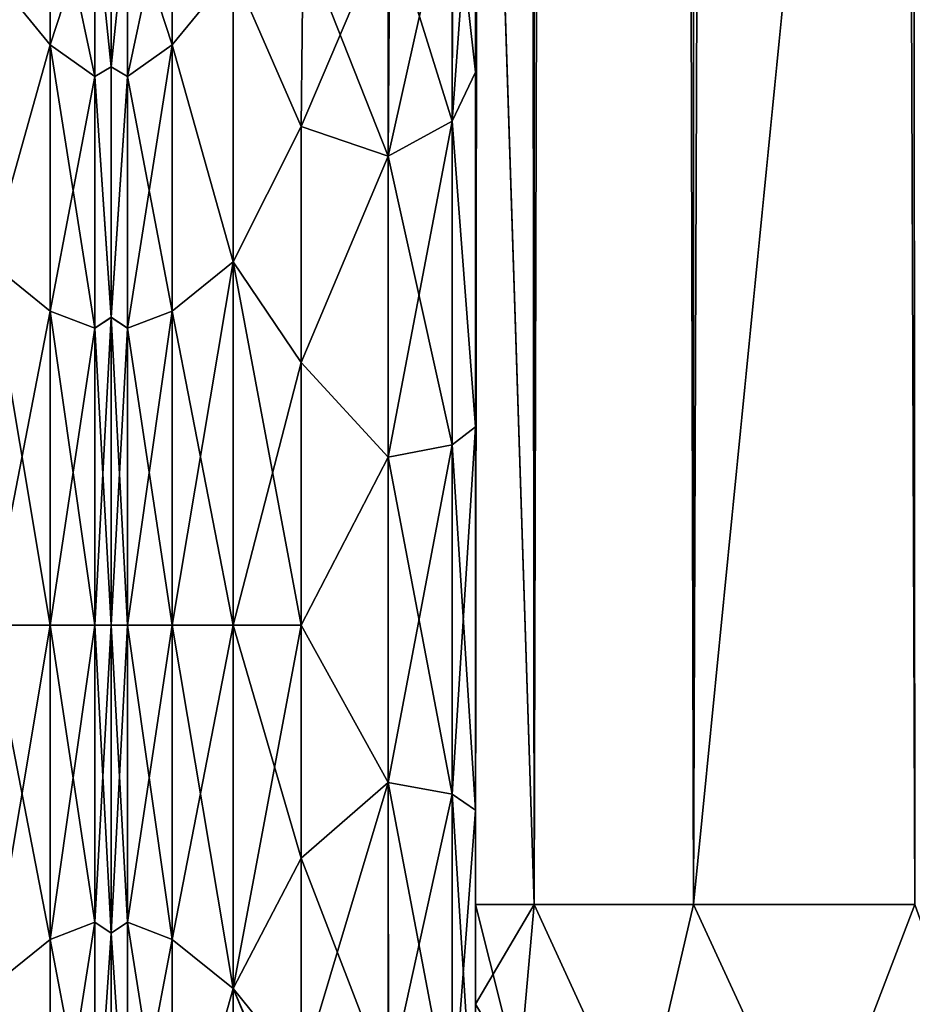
# Model space of a CAD drawing. Extents: x -23 to 470, y -1800 to 0.
# Tile 22 of 213: x 43 to 69, y -1783 to -1755. Entities that reach past the tile are written whole.
import ezdxf

# ---------------------------------------------------------------- set-up
doc = ezdxf.new("R2010")
doc.units = 0
doc.header["$LTSCALE"] = 61.997326
for name, color, linetype in [('10', 7, 'CONTINUOUS'), ('14', 7, 'CONTINUOUS'), ('15', 7, 'CONTINUOUS'), ('16', 7, 'CONTINUOUS'), ('17', 7, 'CONTINUOUS'), ('18', 7, 'CONTINUOUS'), ('42', 7, 'CONTINUOUS'), ('44', 7, 'CONTINUOUS'), ('47', 7, 'CONTINUOUS'), ('49', 7, 'CONTINUOUS'), ('56', 7, 'CONTINUOUS'), ('57', 7, 'CONTINUOUS'), ('659', 7, 'CONTINUOUS'), ('702', 7, 'CONTINUOUS'), ('703', 7, 'CONTINUOUS')]:
    doc.layers.add(name, color=color, linetype=linetype)

msp = doc.modelspace()

# ---------------------------------------------------------------- linework, layer by layer
at = {"layer": '10', "linetype": 'CONTINUOUS'}
for points in [[(56.45, -1782.865, -81.431), (56.45, -1783.734, -81), (56.45, -1728.15, -82), (56.45, -1782.865, -81.431)], [(56.45, -1728.15, -82), (56.45, -1783.734, -81), (56.45, -1736.981, -79.992), (56.45, -1728.15, -82)], [(56.45, -1780, -82), (56.45, -1782.865, -81.431), (56.45, -1728.15, -82), (56.45, -1780, -82)], [(56.45, -1728.15, 82), (56.45, -1736.977, 79.993), (56.45, -1780, 82), (56.45, -1728.15, 82)], [(56.45, -1736.809, 39.075), (56.45, -1743.904, 33.617), (56.45, -1787.5, 74.5), (56.45, -1736.809, 39.075)], [(56.45, -1736.981, 43.008), (56.45, -1736.809, 39.075), (56.45, -1787.5, 74.5), (56.45, -1736.981, 43.008)], [(56.45, -1736.812, -39.073), (56.45, -1736.977, -43.007), (56.45, -1777.3, -28.508), (56.45, -1736.812, -39.073)], [(56.45, -1743.907, -33.613), (56.45, -1736.812, -39.073), (56.45, -1777.3, -28.508), (56.45, -1743.907, -33.613)], [(56.45, -1736.977, -43.007), (56.45, -1744.158, -48.695), (56.45, -1777.3, -28.508), (56.45, -1736.977, -43.007)], [(56.45, -1736.977, 79.993), (56.45, -1744.158, 74.305), (56.45, -1785.305, 79.801), (56.45, -1736.977, 79.993)], [(56.45, -1780, 82), (56.45, -1736.977, 79.993), (56.45, -1782.865, 81.431), (56.45, -1780, 82)], [(56.45, -1782.865, 81.431), (56.45, -1736.977, 79.993), (56.45, -1783.734, 81), (56.45, -1782.865, 81.431)], [(56.45, -1783.734, 81), (56.45, -1736.977, 79.993), (56.45, -1785.305, 79.801), (56.45, -1783.734, 81)], [(56.45, -1786.933, -77.36), (56.45, -1787.5, -74.5), (56.45, -1736.981, -79.992), (56.45, -1786.933, -77.36)], [(56.45, -1736.981, -79.992), (56.45, -1787.5, -74.5), (56.45, -1744.161, -74.301), (56.45, -1736.981, -79.992)], [(56.45, -1786.5, -78.234), (56.45, -1786.933, -77.36), (56.45, -1736.981, -79.992), (56.45, -1786.5, -78.234)], [(56.45, -1785.305, -79.801), (56.45, -1786.5, -78.234), (56.45, -1736.981, -79.992), (56.45, -1785.305, -79.801)], [(56.45, -1783.734, -81), (56.45, -1785.305, -79.801), (56.45, -1736.981, -79.992), (56.45, -1783.734, -81)], [(56.45, -1744.161, 48.699), (56.45, -1736.981, 43.008), (56.45, -1787.5, 74.5), (56.45, -1744.161, 48.699)], [(56.45, -1743.904, 33.617), (56.45, -1747.988, 25.654), (56.45, -1766.309, 28.436), (56.45, -1743.904, 33.617)], [(56.45, -1787.5, 74.5), (56.45, -1743.904, 33.617), (56.45, -1777.301, 28.507), (56.45, -1787.5, 74.5)], [(56.45, -1777.301, 28.507), (56.45, -1743.904, 33.617), (56.45, -1766.309, 28.436), (56.45, -1777.301, 28.507)], [(56.45, -1747.989, -25.65), (56.45, -1743.907, -33.613), (56.45, -1766.308, -28.436), (56.45, -1747.989, -25.65)], [(56.45, -1766.308, -28.436), (56.45, -1743.907, -33.613), (56.45, -1777.3, -28.508), (56.45, -1766.308, -28.436)], [(56.45, -1748.128, -56.917), (56.45, -1787.5, -24.51), (56.45, -1744.158, -48.695), (56.45, -1748.128, -56.917)], [(56.45, -1744.158, -48.695), (56.45, -1787.5, -24.51), (56.45, -1777.3, -28.508), (56.45, -1744.158, -48.695)], [(56.45, -1744.158, 74.305), (56.45, -1748.128, 66.083), (56.45, -1787.5, 74.5), (56.45, -1744.158, 74.305)], [(56.45, -1785.305, 79.801), (56.45, -1744.158, 74.305), (56.45, -1786.5, 78.234), (56.45, -1785.305, 79.801)], [(56.45, -1786.5, 78.234), (56.45, -1744.158, 74.305), (56.45, -1786.933, 77.36), (56.45, -1786.5, 78.234)], [(56.45, -1786.933, 77.36), (56.45, -1744.158, 74.305), (56.45, -1787.5, 74.5), (56.45, -1786.933, 77.36)], [(56.45, -1787.5, -74.5), (56.45, -1787.5, -24.51), (56.45, -1744.161, -74.301), (56.45, -1787.5, -74.5)], [(56.45, -1744.161, -74.301), (56.45, -1787.5, -24.51), (56.45, -1748.129, -66.079), (56.45, -1744.161, -74.301)], [(56.45, -1748.129, 56.921), (56.45, -1744.161, 48.699), (56.45, -1787.5, 74.5), (56.45, -1748.129, 56.921)], [(56.45, -1747.988, 25.654), (56.45, -1748.297, 16.708), (56.45, -1756.145, 24.276), (56.45, -1747.988, 25.654)], [(56.45, -1766.309, 28.436), (56.45, -1747.988, 25.654), (56.45, -1756.145, 24.276), (56.45, -1766.309, 28.436)], [(56.45, -1748.297, -16.708), (56.45, -1747.989, -25.65), (56.45, -1756.145, -24.276), (56.45, -1748.297, -16.708)], [(56.45, -1756.145, -24.276), (56.45, -1747.989, -25.65), (56.45, -1766.308, -28.436), (56.45, -1756.145, -24.276)], [(56.45, -1748.129, -66.079), (56.45, -1787.5, -24.51), (56.45, -1748.128, -56.917), (56.45, -1748.129, -66.079)], [(56.45, -1748.128, 66.083), (56.45, -1748.129, 56.921), (56.45, -1787.5, 74.5), (56.45, -1748.128, 66.083)], [(56.45, -1787.5, 24.51), (56.45, -1787.5, 74.5), (56.45, -1777.301, 28.507), (56.45, -1787.5, 24.51)]]:
    msp.add_3dface(points, dxfattribs=at)
at = {"layer": '14', "linetype": 'CONTINUOUS'}
for points in [[(46, -1752.022, -4.582), (46, -1755.991, -12.803), (46, -1791.978, -4.582), (46, -1752.022, -4.582)], [(46, -1752.022, 4.582), (46, -1752.022, -4.582), (46, -1791.978, -4.582), (46, -1752.022, 4.582)], [(46, -1755.991, 12.803), (46, -1752.022, 4.582), (46, -1788.009, 12.803), (46, -1755.991, 12.803)], [(46, -1788.009, 12.803), (46, -1752.022, 4.582), (46, -1791.978, 4.582), (46, -1788.009, 12.803)], [(46, -1791.978, 4.582), (46, -1752.022, 4.582), (46, -1791.978, -4.582), (46, -1791.978, 4.582)], [(46, -1755.991, -12.803), (46, -1763.173, -18.494), (46, -1788.009, -12.803), (46, -1755.991, -12.803)], [(46, -1791.978, -4.582), (46, -1755.991, -12.803), (46, -1788.009, -12.803), (46, -1791.978, -4.582)], [(46, -1763.174, 18.494), (46, -1755.991, 12.803), (46, -1780.827, 18.494), (46, -1763.174, 18.494)], [(46, -1780.827, 18.494), (46, -1755.991, 12.803), (46, -1788.009, 12.803), (46, -1780.827, 18.494)], [(46, -1763.173, -18.494), (46, -1772, -20.5), (46, -1780.826, -18.494), (46, -1763.173, -18.494)], [(46, -1788.009, -12.803), (46, -1763.173, -18.494), (46, -1780.826, -18.494), (46, -1788.009, -12.803)], [(46, -1772, 20.5), (46, -1763.174, 18.494), (46, -1780.827, 18.494), (46, -1772, 20.5)]]:
    msp.add_3dface(points, dxfattribs=at)
at = {"layer": '15', "linetype": 'CONTINUOUS'}
for points in [[(49.5, -1782.413, -21.623), (49.5, -1772, -24), (51.45, -1778.677, -23.052), (49.5, -1782.413, -21.623)], [(51.45, -1778.677, -23.052), (49.5, -1772, -24), (51.45, -1772, -24), (51.45, -1778.677, -23.052)], [(49.5, -1772, 24), (49.5, -1782.413, 21.623), (51.45, -1772, 24), (49.5, -1772, 24)], [(51.45, -1772, 24), (49.5, -1782.413, 21.623), (51.45, -1778.677, 23.052), (51.45, -1772, 24)], [(51.45, -1784.828, -20.284), (49.5, -1782.413, -21.623), (51.45, -1778.677, -23.052), (51.45, -1784.828, -20.284)], [(51.45, -1778.677, 23.052), (49.5, -1782.413, 21.623), (51.45, -1784.828, 20.284), (51.45, -1778.677, 23.052)], [(49.5, -1790.764, -14.964), (49.5, -1782.413, -21.623), (52.922, -1790.628, -15.132), (49.5, -1790.764, -14.964)], [(52.922, -1790.628, -15.132), (49.5, -1782.413, -21.623), (51.867, -1787.896, -17.981), (52.922, -1790.628, -15.132)], [(51.867, -1787.896, -17.981), (49.5, -1782.413, -21.623), (51.45, -1784.828, -20.284), (51.867, -1787.896, -17.981)], [(49.5, -1782.413, 21.623), (49.5, -1790.764, 14.964), (51.45, -1784.828, 20.284), (49.5, -1782.413, 21.623)]]:
    msp.add_3dface(points, dxfattribs=at)
at = {"layer": '16', "linetype": 'CONTINUOUS'}
for points in [[(51.5, -1752.383, 13.826), (49.5, -1753.236, 14.964), (51.446, -1757.703, 19.277), (51.5, -1752.383, 13.826)], [(51.446, -1757.703, -19.277), (49.5, -1753.236, -14.964), (51.5, -1752.383, -13.826), (51.446, -1757.703, -19.277)], [(49.5, -1753.236, 14.964), (49.5, -1761.587, 21.623), (51.446, -1757.703, 19.277), (49.5, -1753.236, 14.964)], [(49.5, -1761.587, -21.623), (49.5, -1753.236, -14.964), (51.446, -1757.703, -19.277), (49.5, -1761.587, -21.623)], [(51.446, -1757.703, 19.277), (49.5, -1761.587, 21.623), (51.45, -1764.471, 22.789), (51.446, -1757.703, 19.277)], [(51.45, -1764.471, -22.789), (49.5, -1761.587, -21.623), (51.446, -1757.703, -19.277), (51.45, -1764.471, -22.789)], [(51.45, -1772, -24), (49.5, -1772, -24), (49.5, -1761.587, -21.623), (51.45, -1772, -24)], [(49.5, -1761.587, 21.623), (49.5, -1772, 24), (51.45, -1764.471, 22.789), (49.5, -1761.587, 21.623)], [(51.45, -1772, -24), (49.5, -1761.587, -21.623), (51.45, -1764.471, -22.789), (51.45, -1772, -24)], [(49.5, -1772, 24), (51.45, -1772, 24), (51.45, -1764.471, 22.789), (49.5, -1772, 24)]]:
    msp.add_3dface(points, dxfattribs=at)
at = {"layer": '17', "linetype": 'CONTINUOUS'}
for points in [[(56.45, -20, 82), (56.45, -71.85, 82), (58.125, -1780, 88.25), (56.45, -20, 82)], [(56.45, -20, 82), (58.125, -1780, 88.25), (58.125, -20, 88.25), (56.45, -20, 82)], [(58.125, -1780, 88.25), (62.697, -1780, 92.823), (58.125, -20, 88.25), (58.125, -1780, 88.25)], [(58.125, -20, 88.25), (62.697, -1780, 92.823), (62.697, -20, 92.823), (58.125, -20, 88.25)], [(69.05, -1780, 94.5), (69, -1716.55, 94.5), (62.697, -20, 92.823), (69.05, -1780, 94.5)], [(62.697, -1780, 92.823), (69.05, -1780, 94.5), (62.697, -20, 92.823), (62.697, -1780, 92.823)], [(56.45, -71.85, 82), (56.45, -1728.15, 82), (58.125, -1780, 88.25), (56.45, -71.85, 82)], [(56.45, -1728.15, 82), (56.45, -1780, 82), (58.125, -1780, 88.25), (56.45, -1728.15, 82)]]:
    msp.add_3dface(points, dxfattribs=at)
at = {"layer": '18', "linetype": 'CONTINUOUS'}
for points in [[(56.45, -1780, -82), (56.45, -1728.15, -82), (58.125, -20, -88.25), (56.45, -1780, -82)], [(58.125, -1780, -88.25), (56.45, -1780, -82), (58.125, -20, -88.25), (58.125, -1780, -88.25)], [(62.697, -1780, -92.823), (58.125, -1780, -88.25), (62.697, -20, -92.823), (62.697, -1780, -92.823)], [(62.697, -20, -92.823), (58.125, -1780, -88.25), (58.125, -20, -88.25), (62.697, -20, -92.823)], [(69, -83.45, -94.5), (62.697, -1780, -92.823), (69.05, -20, -94.5), (69, -83.45, -94.5)], [(69.05, -20, -94.5), (62.697, -1780, -92.823), (62.697, -20, -92.823), (69.05, -20, -94.5)], [(69, -1716.55, -94.5), (62.697, -1780, -92.823), (69, -83.45, -94.5), (69, -1716.55, -94.5)], [(69.05, -1780, -94.5), (62.697, -1780, -92.823), (69, -1716.55, -94.5), (69.05, -1780, -94.5)]]:
    msp.add_3dface(points, dxfattribs=at)
at = {"layer": '42', "linetype": 'CONTINUOUS'}
for points in [[(56.45, -1780, 82), (56.45, -1782.865, 81.431), (57.688, -1784.946, 86.44), (56.45, -1780, 82)], [(58.125, -1780, 88.25), (56.45, -1780, 82), (57.688, -1784.946, 86.44), (58.125, -1780, 88.25)], [(61.156, -1786.61, 90.458), (58.125, -1780, 88.25), (57.688, -1784.946, 86.44), (61.156, -1786.61, 90.458)], [(62.697, -1780, 92.823), (58.125, -1780, 88.25), (61.156, -1786.61, 90.458), (62.697, -1780, 92.823)], [(66.168, -1787.534, 92.688), (62.697, -1780, 92.823), (61.156, -1786.61, 90.458), (66.168, -1787.534, 92.688)], [(69.05, -1780, 94.5), (62.697, -1780, 92.823), (66.168, -1787.534, 92.688), (69.05, -1780, 94.5)], [(71.732, -1787.534, 92.688), (69.05, -1780, 94.5), (66.168, -1787.534, 92.688), (71.732, -1787.534, 92.688)]]:
    msp.add_3dface(points, dxfattribs=at)
at = {"layer": '44', "linetype": 'CONTINUOUS'}
for points in [[(56.45, -1782.865, -81.431), (56.45, -1780, -82), (58.125, -1780, -88.25), (56.45, -1782.865, -81.431)], [(56.45, -1782.865, -81.431), (58.125, -1780, -88.25), (57.688, -1784.946, -86.44), (56.45, -1782.865, -81.431)], [(57.688, -1784.946, -86.44), (58.125, -1780, -88.25), (61.156, -1786.61, -90.458), (57.688, -1784.946, -86.44)], [(58.125, -1780, -88.25), (62.697, -1780, -92.823), (61.156, -1786.61, -90.458), (58.125, -1780, -88.25)], [(61.156, -1786.61, -90.458), (62.697, -1780, -92.823), (66.168, -1787.534, -92.688), (61.156, -1786.61, -90.458)], [(62.697, -1780, -92.823), (69.05, -1780, -94.5), (66.168, -1787.534, -92.688), (62.697, -1780, -92.823)], [(66.168, -1787.534, -92.688), (69.05, -1780, -94.5), (71.732, -1787.534, -92.688), (66.168, -1787.534, -92.688)], [(56.45, -1783.734, -81), (56.45, -1782.865, -81.431), (57.688, -1784.946, -86.44), (56.45, -1783.734, -81)]]:
    msp.add_3dface(points, dxfattribs=at)
at = {"layer": '47', "linetype": 'CONTINUOUS'}
for points in [[(56.45, -1756.145, 24.276), (56.45, -1748.297, 16.708), (55.779, -1757.552, 22.213), (56.45, -1756.145, 24.276)], [(56.45, -1748.297, 16.708), (55.779, -1750.341, 15.266), (55.779, -1757.552, 22.213), (56.45, -1748.297, 16.708)], [(55.779, -1750.341, 15.266), (53.945, -1751.838, 14.211), (53.945, -1758.551, 20.678), (55.779, -1750.341, 15.266)], [(55.779, -1757.552, 22.213), (55.779, -1750.341, 15.266), (53.945, -1758.551, 20.678), (55.779, -1757.552, 22.213)], [(51.5, -1752.383, 13.826), (51.446, -1757.703, 19.277), (53.945, -1751.838, 14.211), (51.5, -1752.383, 13.826)], [(53.945, -1751.838, 14.211), (51.446, -1757.703, 19.277), (53.945, -1758.551, 20.678), (53.945, -1751.838, 14.211)], [(56.45, -1766.309, 28.436), (56.45, -1756.145, 24.276), (55.779, -1757.552, 22.213), (56.45, -1766.309, 28.436)], [(51.446, -1757.703, 19.277), (51.45, -1764.471, 22.789), (53.945, -1758.551, 20.678), (51.446, -1757.703, 19.277)], [(55.779, -1766.827, 25.989), (55.779, -1757.552, 22.213), (53.945, -1767.185, 24.192), (55.779, -1766.827, 25.989)], [(53.945, -1767.185, 24.192), (55.779, -1757.552, 22.213), (53.945, -1758.551, 20.678), (53.945, -1767.185, 24.192)], [(55.779, -1766.827, 25.989), (56.45, -1766.309, 28.436), (55.779, -1757.552, 22.213), (55.779, -1766.827, 25.989)], [(51.45, -1764.471, 22.789), (53.945, -1767.185, 24.192), (53.945, -1758.551, 20.678), (51.45, -1764.471, 22.789)], [(51.45, -1764.471, 22.789), (51.45, -1772, 24), (53.945, -1767.185, 24.192), (51.45, -1764.471, 22.789)], [(56.45, -1777.301, 28.507), (56.45, -1766.309, 28.436), (55.779, -1776.841, 26.053), (56.45, -1777.301, 28.507)], [(55.779, -1776.841, 26.053), (56.45, -1766.309, 28.436), (55.779, -1766.827, 25.989), (55.779, -1776.841, 26.053)], [(55.779, -1776.841, 26.053), (55.779, -1766.827, 25.989), (53.945, -1776.506, 24.252), (55.779, -1776.841, 26.053)], [(53.945, -1776.506, 24.252), (55.779, -1766.827, 25.989), (53.945, -1767.185, 24.192), (53.945, -1776.506, 24.252)], [(51.45, -1772, 24), (53.945, -1776.506, 24.252), (53.945, -1767.185, 24.192), (51.45, -1772, 24)], [(51.45, -1772, 24), (51.45, -1778.677, 23.052), (53.945, -1776.506, 24.252), (51.45, -1772, 24)], [(51.45, -1778.677, 23.052), (51.45, -1784.828, 20.284), (53.945, -1776.506, 24.252), (51.45, -1778.677, 23.052)], [(51.45, -1784.828, 20.284), (53.945, -1785.184, 20.848), (53.945, -1776.506, 24.252), (51.45, -1784.828, 20.284)], [(53.945, -1785.184, 20.848), (55.779, -1776.841, 26.053), (53.945, -1776.506, 24.252), (53.945, -1785.184, 20.848)], [(53.945, -1785.184, 20.848), (55.779, -1786.163, 22.396), (55.779, -1776.841, 26.053), (53.945, -1785.184, 20.848)], [(55.779, -1786.163, 22.396), (56.45, -1777.301, 28.507), (55.779, -1776.841, 26.053), (55.779, -1786.163, 22.396)], [(56.45, -1787.5, 24.51), (56.45, -1777.301, 28.507), (55.779, -1786.163, 22.396), (56.45, -1787.5, 24.51)]]:
    msp.add_3dface(points, dxfattribs=at)
at = {"layer": '49', "linetype": 'CONTINUOUS'}
for points in [[(56.45, -1748.297, -16.708), (56.45, -1756.145, -24.276), (55.795, -1750.319, -15.281), (56.45, -1748.297, -16.708)], [(53.987, -1751.818, -14.225), (55.795, -1750.319, -15.281), (55.78, -1757.552, -22.214), (53.987, -1751.818, -14.225)], [(55.795, -1750.319, -15.281), (56.45, -1756.145, -24.276), (55.78, -1757.552, -22.214), (55.795, -1750.319, -15.281)], [(51.5, -1752.383, -13.826), (53.987, -1751.818, -14.225), (53.946, -1758.551, -20.678), (51.5, -1752.383, -13.826)], [(53.987, -1751.818, -14.225), (55.78, -1757.552, -22.214), (53.946, -1758.551, -20.678), (53.987, -1751.818, -14.225)], [(51.446, -1757.703, -19.277), (51.5, -1752.383, -13.826), (53.946, -1758.551, -20.678), (51.446, -1757.703, -19.277)], [(56.45, -1756.145, -24.276), (56.45, -1766.308, -28.436), (55.78, -1757.552, -22.214), (56.45, -1756.145, -24.276)], [(51.45, -1764.471, -22.789), (51.446, -1757.703, -19.277), (53.946, -1758.551, -20.678), (51.45, -1764.471, -22.789)], [(55.78, -1757.552, -22.214), (55.78, -1766.827, -25.99), (53.946, -1758.551, -20.678), (55.78, -1757.552, -22.214)], [(55.78, -1757.552, -22.214), (56.45, -1766.308, -28.436), (55.78, -1766.827, -25.99), (55.78, -1757.552, -22.214)], [(51.45, -1764.471, -22.789), (53.946, -1758.551, -20.678), (53.946, -1767.185, -24.193), (51.45, -1764.471, -22.789)], [(53.946, -1758.551, -20.678), (55.78, -1766.827, -25.99), (53.946, -1767.185, -24.193), (53.946, -1758.551, -20.678)], [(51.45, -1772, -24), (51.45, -1764.471, -22.789), (53.946, -1767.185, -24.193), (51.45, -1772, -24)], [(56.45, -1766.308, -28.436), (56.45, -1777.3, -28.508), (55.78, -1766.827, -25.99), (56.45, -1766.308, -28.436)], [(55.78, -1766.827, -25.99), (55.78, -1776.841, -26.054), (53.946, -1767.185, -24.193), (55.78, -1766.827, -25.99)], [(55.78, -1766.827, -25.99), (56.45, -1777.3, -28.508), (55.78, -1776.841, -26.054), (55.78, -1766.827, -25.99)], [(51.45, -1772, -24), (53.946, -1767.185, -24.193), (53.947, -1776.506, -24.253), (51.45, -1772, -24)], [(53.946, -1767.185, -24.193), (55.78, -1776.841, -26.054), (53.947, -1776.506, -24.253), (53.946, -1767.185, -24.193)], [(51.45, -1778.677, -23.052), (51.45, -1772, -24), (53.947, -1776.506, -24.253), (51.45, -1778.677, -23.052)], [(51.45, -1778.677, -23.052), (53.947, -1776.506, -24.253), (53.948, -1785.185, -20.849), (51.45, -1778.677, -23.052)], [(55.78, -1776.841, -26.054), (55.78, -1786.164, -22.397), (53.947, -1776.506, -24.253), (55.78, -1776.841, -26.054)], [(53.947, -1776.506, -24.253), (55.78, -1786.164, -22.397), (53.948, -1785.185, -20.849), (53.947, -1776.506, -24.253)], [(56.45, -1777.3, -28.508), (56.45, -1787.5, -24.51), (55.78, -1776.841, -26.054), (56.45, -1777.3, -28.508)], [(55.78, -1776.841, -26.054), (56.45, -1787.5, -24.51), (55.78, -1786.164, -22.397), (55.78, -1776.841, -26.054)], [(51.45, -1784.828, -20.284), (51.45, -1778.677, -23.052), (53.948, -1785.185, -20.849), (51.45, -1784.828, -20.284)]]:
    msp.add_3dface(points, dxfattribs=at)
at = {"layer": '56', "linetype": 'CONTINUOUS'}
for points in [[(47.752, -1755.36, -16.64), (46.469, -1751.444, -8.515), (47.752, -1750.259, -9.005), (47.752, -1755.36, -16.64)], [(47.752, -1750.259, 9.005), (46.469, -1756.267, 15.733), (47.752, -1755.36, 16.64), (47.752, -1750.259, 9.005)], [(46.469, -1751.444, 8.515), (46.469, -1756.267, 15.733), (47.752, -1750.259, 9.005), (46.469, -1751.444, 8.515)], [(49.5, -1753.236, 14.964), (47.752, -1750.259, 9.005), (47.752, -1755.36, 16.64), (49.5, -1753.236, 14.964)], [(49.5, -1753.236, -14.964), (47.752, -1755.36, -16.64), (47.752, -1750.259, -9.005), (49.5, -1753.236, -14.964)], [(46, -1755.991, -12.803), (46, -1752.022, -4.582), (46.469, -1751.444, -8.515), (46, -1755.991, -12.803)], [(46.469, -1756.267, -15.733), (46, -1755.991, -12.803), (46.469, -1751.444, -8.515), (46.469, -1756.267, -15.733)], [(46, -1752.022, 4.582), (46, -1755.991, 12.803), (46.469, -1751.444, 8.515), (46, -1752.022, 4.582)], [(46.469, -1751.444, 8.515), (46, -1755.991, 12.803), (46.469, -1756.267, 15.733), (46.469, -1751.444, 8.515)], [(46.469, -1756.267, -15.733), (46.469, -1751.444, -8.515), (47.752, -1755.36, -16.64), (46.469, -1756.267, -15.733)], [(49.5, -1761.587, 21.623), (49.5, -1753.236, 14.964), (47.752, -1755.36, 16.64), (49.5, -1761.587, 21.623)], [(49.5, -1753.236, -14.964), (49.5, -1761.587, -21.623), (47.752, -1755.36, -16.64), (49.5, -1753.236, -14.964)], [(47.752, -1755.36, 16.64), (46.469, -1763.485, 20.556), (47.752, -1762.995, 21.741), (47.752, -1755.36, 16.64)], [(46.469, -1756.267, 15.733), (46.469, -1763.485, 20.556), (47.752, -1755.36, 16.64), (46.469, -1756.267, 15.733)], [(47.752, -1762.995, -21.741), (46.469, -1756.267, -15.733), (47.752, -1755.36, -16.64), (47.752, -1762.995, -21.741)], [(49.5, -1761.587, 21.623), (47.752, -1755.36, 16.64), (47.752, -1762.995, 21.741), (49.5, -1761.587, 21.623)], [(49.5, -1761.587, -21.623), (47.752, -1762.995, -21.741), (47.752, -1755.36, -16.64), (49.5, -1761.587, -21.623)], [(46, -1763.173, -18.494), (46, -1755.991, -12.803), (46.469, -1756.267, -15.733), (46, -1763.173, -18.494)], [(46, -1755.991, 12.803), (46, -1763.174, 18.494), (46.469, -1756.267, 15.733), (46, -1755.991, 12.803)], [(46.469, -1763.485, -20.556), (46, -1763.173, -18.494), (46.469, -1756.267, -15.733), (46.469, -1763.485, -20.556)], [(46.469, -1756.267, 15.733), (46, -1763.174, 18.494), (46.469, -1763.485, 20.556), (46.469, -1756.267, 15.733)], [(46.469, -1763.485, -20.556), (46.469, -1756.267, -15.733), (47.752, -1762.995, -21.741), (46.469, -1763.485, -20.556)], [(49.5, -1761.587, -21.623), (49.5, -1772, -24), (47.752, -1762.995, -21.741), (49.5, -1761.587, -21.623)], [(49.5, -1772, 24), (49.5, -1761.587, 21.623), (47.752, -1772, 23.532), (49.5, -1772, 24)], [(47.752, -1772, 23.532), (49.5, -1761.587, 21.623), (47.752, -1762.995, 21.741), (47.752, -1772, 23.532)], [(46.469, -1763.485, 20.556), (46.469, -1772, 22.25), (47.752, -1762.995, 21.741), (46.469, -1763.485, 20.556)], [(46.469, -1772, 22.25), (47.752, -1772, 23.532), (47.752, -1762.995, 21.741), (46.469, -1772, 22.25)], [(47.752, -1772, -23.532), (46.469, -1763.485, -20.556), (47.752, -1762.995, -21.741), (47.752, -1772, -23.532)], [(49.5, -1772, -24), (47.752, -1772, -23.532), (47.752, -1762.995, -21.741), (49.5, -1772, -24)], [(46, -1772, -20.5), (46, -1763.173, -18.494), (46.469, -1772, -22.25), (46, -1772, -20.5)], [(46.469, -1772, -22.25), (46, -1763.173, -18.494), (46.469, -1763.485, -20.556), (46.469, -1772, -22.25)], [(46, -1763.174, 18.494), (46, -1772, 20.5), (46.469, -1763.485, 20.556), (46, -1763.174, 18.494)], [(46, -1772, 20.5), (46.469, -1772, 22.25), (46.469, -1763.485, 20.556), (46, -1772, 20.5)], [(47.752, -1772, -23.532), (46.469, -1772, -22.25), (46.469, -1763.485, -20.556), (47.752, -1772, -23.532)]]:
    msp.add_3dface(points, dxfattribs=at)
at = {"layer": '57', "linetype": 'CONTINUOUS'}
for points in [[(46, -1780.826, -18.494), (46, -1772, -20.5), (46.469, -1780.515, -20.556), (46, -1780.826, -18.494)], [(46.469, -1780.515, -20.556), (46, -1772, -20.5), (46.469, -1772, -22.25), (46.469, -1780.515, -20.556)], [(46, -1772, 20.5), (46, -1780.827, 18.494), (46.469, -1772, 22.25), (46, -1772, 20.5)], [(46.469, -1772, 22.25), (46, -1780.827, 18.494), (46.469, -1780.515, 20.556), (46.469, -1772, 22.25)], [(46.469, -1780.515, -20.556), (46.469, -1772, -22.25), (47.752, -1781.005, -21.741), (46.469, -1780.515, -20.556)], [(47.752, -1772, 23.532), (46.469, -1780.515, 20.556), (47.752, -1781.005, 21.741), (47.752, -1772, 23.532)], [(46.469, -1772, 22.25), (46.469, -1780.515, 20.556), (47.752, -1772, 23.532), (46.469, -1772, 22.25)], [(47.752, -1781.005, -21.741), (46.469, -1772, -22.25), (47.752, -1772, -23.532), (47.752, -1781.005, -21.741)], [(49.5, -1772, -24), (49.5, -1782.413, -21.623), (47.752, -1772, -23.532), (49.5, -1772, -24)], [(49.5, -1782.413, -21.623), (47.752, -1781.005, -21.741), (47.752, -1772, -23.532), (49.5, -1782.413, -21.623)], [(49.5, -1782.413, 21.623), (49.5, -1772, 24), (47.752, -1781.005, 21.741), (49.5, -1782.413, 21.623)], [(49.5, -1772, 24), (47.752, -1772, 23.532), (47.752, -1781.005, 21.741), (49.5, -1772, 24)], [(46.469, -1780.515, 20.556), (46, -1780.827, 18.494), (46.469, -1787.733, 15.733), (46.469, -1780.515, 20.556)], [(46.469, -1787.733, -15.733), (46, -1780.826, -18.494), (46.469, -1780.515, -20.556), (46.469, -1787.733, -15.733)], [(47.752, -1788.64, -16.64), (46.469, -1780.515, -20.556), (47.752, -1781.005, -21.741), (47.752, -1788.64, -16.64)], [(46.469, -1787.733, -15.733), (46.469, -1780.515, -20.556), (47.752, -1788.64, -16.64), (46.469, -1787.733, -15.733)], [(46.469, -1780.515, 20.556), (46.469, -1787.733, 15.733), (47.752, -1781.005, 21.741), (46.469, -1780.515, 20.556)], [(46, -1788.009, -12.803), (46, -1780.826, -18.494), (46.469, -1787.733, -15.733), (46, -1788.009, -12.803)], [(46, -1780.827, 18.494), (46, -1788.009, 12.803), (46.469, -1787.733, 15.733), (46, -1780.827, 18.494)], [(47.752, -1781.005, 21.741), (46.469, -1787.733, 15.733), (47.752, -1788.64, 16.64), (47.752, -1781.005, 21.741)], [(49.5, -1782.413, -21.623), (47.752, -1788.64, -16.64), (47.752, -1781.005, -21.741), (49.5, -1782.413, -21.623)], [(49.5, -1782.413, 21.623), (47.752, -1781.005, 21.741), (47.752, -1788.64, 16.64), (49.5, -1782.413, 21.623)], [(49.5, -1782.413, -21.623), (49.5, -1790.764, -14.964), (47.752, -1788.64, -16.64), (49.5, -1782.413, -21.623)], [(49.5, -1790.764, 14.964), (49.5, -1782.413, 21.623), (47.752, -1788.64, 16.64), (49.5, -1790.764, 14.964)]]:
    msp.add_3dface(points, dxfattribs=at)
at = {"layer": '659', "linetype": 'CONTINUOUS'}
for points in [[(46, -1752.022, 4.582), (46, -1755.991, 12.803), (46, -1791.978, 4.582), (46, -1752.022, 4.582)], [(46, -1752.022, -4.582), (46, -1752.022, 4.582), (46, -1791.978, 4.582), (46, -1752.022, -4.582)], [(46, -1755.991, -12.803), (46, -1752.022, -4.582), (46, -1788.009, -12.803), (46, -1755.991, -12.803)], [(46, -1788.009, -12.803), (46, -1752.022, -4.582), (46, -1791.978, -4.582), (46, -1788.009, -12.803)], [(46, -1791.978, -4.582), (46, -1752.022, -4.582), (46, -1791.978, 4.582), (46, -1791.978, -4.582)], [(46, -1755.991, 12.803), (46, -1763.173, 18.494), (46, -1788.009, 12.803), (46, -1755.991, 12.803)], [(46, -1791.978, 4.582), (46, -1755.991, 12.803), (46, -1788.009, 12.803), (46, -1791.978, 4.582)], [(46, -1763.174, -18.494), (46, -1755.991, -12.803), (46, -1780.827, -18.494), (46, -1763.174, -18.494)], [(46, -1780.827, -18.494), (46, -1755.991, -12.803), (46, -1788.009, -12.803), (46, -1780.827, -18.494)], [(46, -1763.173, 18.494), (46, -1772, 20.5), (46, -1780.826, 18.494), (46, -1763.173, 18.494)], [(46, -1788.009, 12.803), (46, -1763.173, 18.494), (46, -1780.826, 18.494), (46, -1788.009, 12.803)], [(46, -1772, -20.5), (46, -1763.174, -18.494), (46, -1780.827, -18.494), (46, -1772, -20.5)]]:
    msp.add_3dface(points, dxfattribs=at)
at = {"layer": '702', "linetype": 'CONTINUOUS'}
for points in [[(42.5, -1753.236, -14.964), (44.248, -1750.259, -9.005), (44.248, -1755.36, -16.64), (42.5, -1753.236, -14.964)], [(42.5, -1753.236, 14.964), (44.248, -1755.36, 16.64), (44.248, -1750.259, 9.005), (42.5, -1753.236, 14.964)], [(45.531, -1751.444, -8.515), (45.531, -1756.267, -15.733), (44.248, -1750.259, -9.005), (45.531, -1751.444, -8.515)], [(44.248, -1750.259, -9.005), (45.531, -1756.267, -15.733), (44.248, -1755.36, -16.64), (44.248, -1750.259, -9.005)], [(44.248, -1755.36, 16.64), (45.531, -1751.444, 8.515), (44.248, -1750.259, 9.005), (44.248, -1755.36, 16.64)], [(45.531, -1756.267, 15.733), (45.531, -1751.444, 8.515), (44.248, -1755.36, 16.64), (45.531, -1756.267, 15.733)], [(46, -1755.991, 12.803), (46, -1752.022, 4.582), (45.531, -1751.444, 8.515), (46, -1755.991, 12.803)], [(45.531, -1756.267, 15.733), (46, -1755.991, 12.803), (45.531, -1751.444, 8.515), (45.531, -1756.267, 15.733)], [(46, -1752.022, -4.582), (46, -1755.991, -12.803), (45.531, -1751.444, -8.515), (46, -1752.022, -4.582)], [(45.531, -1751.444, -8.515), (46, -1755.991, -12.803), (45.531, -1756.267, -15.733), (45.531, -1751.444, -8.515)], [(42.5, -1761.587, -21.623), (42.5, -1753.236, -14.964), (44.248, -1755.36, -16.64), (42.5, -1761.587, -21.623)], [(42.5, -1753.236, 14.964), (42.5, -1761.587, 21.623), (44.248, -1755.36, 16.64), (42.5, -1753.236, 14.964)], [(42.5, -1761.587, -21.623), (44.248, -1755.36, -16.64), (44.248, -1762.995, -21.741), (42.5, -1761.587, -21.623)], [(42.5, -1761.587, 21.623), (44.248, -1762.995, 21.741), (44.248, -1755.36, 16.64), (42.5, -1761.587, 21.623)], [(44.248, -1755.36, -16.64), (45.531, -1763.485, -20.556), (44.248, -1762.995, -21.741), (44.248, -1755.36, -16.64)], [(45.531, -1756.267, -15.733), (45.531, -1763.485, -20.556), (44.248, -1755.36, -16.64), (45.531, -1756.267, -15.733)], [(44.248, -1762.995, 21.741), (45.531, -1756.267, 15.733), (44.248, -1755.36, 16.64), (44.248, -1762.995, 21.741)], [(46, -1763.173, 18.494), (46, -1755.991, 12.803), (45.531, -1756.267, 15.733), (46, -1763.173, 18.494)], [(46, -1755.991, -12.803), (46, -1763.174, -18.494), (45.531, -1756.267, -15.733), (46, -1755.991, -12.803)], [(45.531, -1763.485, 20.556), (45.531, -1756.267, 15.733), (44.248, -1762.995, 21.741), (45.531, -1763.485, 20.556)], [(45.531, -1763.485, 20.556), (46, -1763.173, 18.494), (45.531, -1756.267, 15.733), (45.531, -1763.485, 20.556)], [(45.531, -1756.267, -15.733), (46, -1763.174, -18.494), (45.531, -1763.485, -20.556), (45.531, -1756.267, -15.733)], [(42.5, -1761.587, 21.623), (42.5, -1772, 24), (44.248, -1762.995, 21.741), (42.5, -1761.587, 21.623)], [(42.5, -1772, -24), (42.5, -1761.587, -21.623), (44.248, -1772, -23.532), (42.5, -1772, -24)], [(44.248, -1772, -23.532), (42.5, -1761.587, -21.623), (44.248, -1762.995, -21.741), (44.248, -1772, -23.532)], [(42.5, -1772, 24), (44.248, -1772, 23.532), (44.248, -1762.995, 21.741), (42.5, -1772, 24)], [(44.248, -1772, 23.532), (45.531, -1763.485, 20.556), (44.248, -1762.995, 21.741), (44.248, -1772, 23.532)], [(45.531, -1763.485, -20.556), (45.531, -1772, -22.25), (44.248, -1762.995, -21.741), (45.531, -1763.485, -20.556)], [(45.531, -1772, -22.25), (44.248, -1772, -23.532), (44.248, -1762.995, -21.741), (45.531, -1772, -22.25)], [(46, -1772, 20.5), (46, -1763.173, 18.494), (45.531, -1772, 22.25), (46, -1772, 20.5)], [(45.531, -1772, 22.25), (46, -1763.173, 18.494), (45.531, -1763.485, 20.556), (45.531, -1772, 22.25)], [(46, -1763.174, -18.494), (46, -1772, -20.5), (45.531, -1763.485, -20.556), (46, -1763.174, -18.494)], [(44.248, -1772, 23.532), (45.531, -1772, 22.25), (45.531, -1763.485, 20.556), (44.248, -1772, 23.532)], [(46, -1772, -20.5), (45.531, -1772, -22.25), (45.531, -1763.485, -20.556), (46, -1772, -20.5)]]:
    msp.add_3dface(points, dxfattribs=at)
at = {"layer": '703', "linetype": 'CONTINUOUS'}
for points in [[(42.5, -1772, 24), (42.5, -1782.413, 21.623), (44.248, -1772, 23.532), (42.5, -1772, 24)], [(42.5, -1782.413, 21.623), (44.248, -1781.005, 21.741), (44.248, -1772, 23.532), (42.5, -1782.413, 21.623)], [(42.5, -1782.413, -21.623), (42.5, -1772, -24), (44.248, -1781.005, -21.741), (42.5, -1782.413, -21.623)], [(42.5, -1772, -24), (44.248, -1772, -23.532), (44.248, -1781.005, -21.741), (42.5, -1772, -24)], [(44.248, -1781.005, 21.741), (45.531, -1772, 22.25), (44.248, -1772, 23.532), (44.248, -1781.005, 21.741)], [(45.531, -1780.515, 20.556), (45.531, -1772, 22.25), (44.248, -1781.005, 21.741), (45.531, -1780.515, 20.556)], [(44.248, -1772, -23.532), (45.531, -1780.515, -20.556), (44.248, -1781.005, -21.741), (44.248, -1772, -23.532)], [(45.531, -1772, -22.25), (45.531, -1780.515, -20.556), (44.248, -1772, -23.532), (45.531, -1772, -22.25)], [(46, -1780.826, 18.494), (46, -1772, 20.5), (45.531, -1780.515, 20.556), (46, -1780.826, 18.494)], [(45.531, -1780.515, 20.556), (46, -1772, 20.5), (45.531, -1772, 22.25), (45.531, -1780.515, 20.556)], [(46, -1772, -20.5), (46, -1780.827, -18.494), (45.531, -1772, -22.25), (46, -1772, -20.5)], [(45.531, -1772, -22.25), (46, -1780.827, -18.494), (45.531, -1780.515, -20.556), (45.531, -1772, -22.25)], [(44.248, -1788.64, 16.64), (45.531, -1780.515, 20.556), (44.248, -1781.005, 21.741), (44.248, -1788.64, 16.64)], [(45.531, -1787.733, 15.733), (45.531, -1780.515, 20.556), (44.248, -1788.64, 16.64), (45.531, -1787.733, 15.733)], [(45.531, -1780.515, -20.556), (45.531, -1787.733, -15.733), (44.248, -1781.005, -21.741), (45.531, -1780.515, -20.556)], [(45.531, -1780.515, -20.556), (46, -1780.827, -18.494), (45.531, -1787.733, -15.733), (45.531, -1780.515, -20.556)], [(45.531, -1787.733, 15.733), (46, -1780.826, 18.494), (45.531, -1780.515, 20.556), (45.531, -1787.733, 15.733)], [(46, -1788.009, 12.803), (46, -1780.826, 18.494), (45.531, -1787.733, 15.733), (46, -1788.009, 12.803)], [(46, -1780.827, -18.494), (46, -1788.009, -12.803), (45.531, -1787.733, -15.733), (46, -1780.827, -18.494)], [(42.5, -1782.413, 21.623), (44.248, -1788.64, 16.64), (44.248, -1781.005, 21.741), (42.5, -1782.413, 21.623)], [(42.5, -1782.413, -21.623), (44.248, -1781.005, -21.741), (44.248, -1788.64, -16.64), (42.5, -1782.413, -21.623)], [(44.248, -1781.005, -21.741), (45.531, -1787.733, -15.733), (44.248, -1788.64, -16.64), (44.248, -1781.005, -21.741)], [(42.5, -1782.413, 21.623), (42.5, -1790.764, 14.964), (44.248, -1788.64, 16.64), (42.5, -1782.413, 21.623)], [(42.5, -1790.764, -14.964), (42.5, -1782.413, -21.623), (44.248, -1788.64, -16.64), (42.5, -1790.764, -14.964)]]:
    msp.add_3dface(points, dxfattribs=at)

doc.saveas('drawing.dxf')
